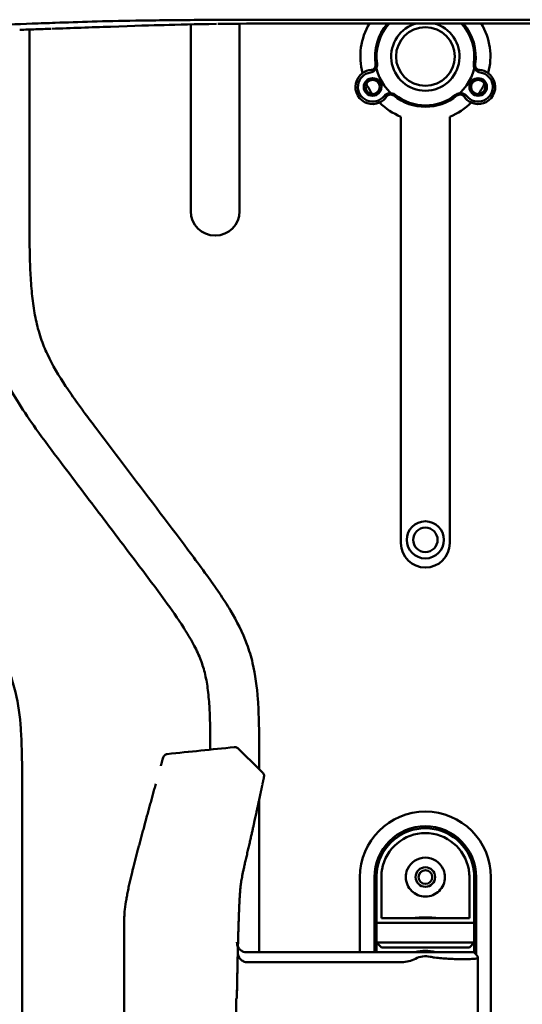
# Model space of a CAD drawing. Header units: millimetres. Extents: x 0 to 2100, y 0 to 1485.
# Tile 50 of 256: x 944 to 996, y 766 to 867. Entities that reach past the tile are written whole.
import ezdxf

# ---------------------------------------------------------------- set-up
doc = ezdxf.new("R2010")
doc.units = ezdxf.units.MM
doc.header["$LTSCALE"] = 5
doc.layers.add('Sichtbar (ISO)', color=7, linetype='Continuous', lineweight=50)

msp = doc.modelspace()

# ---------------------------------------------------------------- linework, layer by layer
at = {"layer": 'Sichtbar (ISO)'}
for p, q in [((945.3657, 847.7039), (945.3657, 866.1213)), ((961.8657, 866.6492), (961.8657, 847.5282)), ((966.8657, 847.5282), (966.8657, 866.7179)), ((983.3657, 857.1975), (983.3657, 813.5417)), ((988.3657, 813.5417), (988.3657, 857.1975)), ((968.8657, 790.4049), (968.8657, 791.4727)), ((944.6157, 720.6347), (944.6157, 788.4846)), ((968.8657, 771.6597), (968.8657, 787.2381)), ((979.1657, 779.3597), (979.1657, 771.6597)), ((980.6657, 771.6597), (980.6657, 779.3597)), ((990.8658, 779.3597), (990.8657, 779.3597)), ((990.8658, 771.6097), (990.8658, 779.3597)), ((991.0657, 779.3597), (991.0657, 771.4097)), ((992.5657, 729.3597), (992.5657, 779.3597)), ((990.3657, 775.1597), (981.3657, 775.1597)), ((980.8657, 774.6597), (980.8657, 772.6597)), ((990.8657, 774.6597), (980.8657, 774.6597)), ((990.8657, 772.6597), (990.8657, 774.6597)), ((966.6724, 771.4801), (966.6872, 772.0901)), ((980.8657, 771.6597), (980.8657, 772.6597)), ((981.3657, 772.1597), (980.8657, 772.6597)), ((980.8657, 772.6597), (990.8657, 772.6597)), ((981.3657, 772.1597), (990.3657, 772.1597)), ((990.3657, 772.1597), (990.8657, 772.6597)), ((990.8657, 772.6597), (990.8657, 771.6097)), ((967.5942, 771.6597), (986.8157, 771.6597)), ((990.8157, 771.6597), (986.8157, 771.6597)), ((990.8157, 771.6597), (991.0863, 771.3891)), ((991.2271, 771.1556), (991.2271, 765.1638)), ((967.5732, 770.6597), (983.4471, 770.6597))]:
    msp.add_line(p, q, dxfattribs=at)
for centre, radius in [((985.8657, 863.3597), 3), ((980.4658, 860.242), 0.9), ((980.4658, 860.242), 0.725), ((991.2658, 860.242), 0.9), ((991.2658, 860.242), 0.725), ((985.8657, 813.8797), 1.9), ((985.8658, 813.8797), 1.25), ((985.8657, 779.3597), 1), ((985.8657, 779.3597), 0.7)]:
    msp.add_circle(centre, radius, dxfattribs=at)
for centre, radius, start, end in [((985.8657, 863.3597), 6.65, 149.337011, 194.827984), ((985.8657, 863.3597), 5.15, 138.814042, 188.909614), ((985.8658, 863.3597), 5, 137.29202, 188.354548), ((985.8658, 863.3597), 3.5, 104.309943, 75.691146), ((985.8658, 863.3597), 5, 351.645452, 42.709486), ((985.8657, 863.3597), 5.15, 351.090386, 41.187498), ((985.8657, 863.3597), 6.65, 345.172016, 30.662798), ((980.4657, 860.242), 1.75, 94.635228, 125.996799), ((980.1273, 862.517), 0.8, 278.461923, 8.354548), ((980.2839, 862.4846), 0.5, 274.635228, 8.909614), ((985.8658, 863.3597), 5.15, 188.909614, 231.090386), ((985.8658, 863.3597), 5.15, 308.909614, 351.090386), ((991.6042, 862.517), 0.8, 171.645452, 261.538077), ((991.4476, 862.4846), 0.5, 171.090386, 265.364772), ((991.2657, 860.242), 1.75, 54.003201, 85.364772), ((980.4658, 860.242), 1.75, 125.996799, 294.003201), ((980.4658, 860.242), 1.5, 98.461923, 321.538077), ((991.2658, 860.242), 1.5, 218.461923, 81.538077), ((991.2658, 860.242), 1.75, 245.996799, 54.003201), ((985.8658, 863.3597), 6.65, 204.706254, 215.293746), ((985.8658, 863.3597), 6.65, 324.706254, 335.293746), ((980.4657, 860.242), 1.75, 294.003201, 325.364772), ((982.2667, 858.8114), 0.8, 51.645452, 141.538077), ((982.317, 858.9632), 0.5, 51.090386, 145.364772), ((985.8657, 863.3597), 5.15, 231.090386, 308.909614), ((985.8658, 863.3597), 5, 231.645452, 308.354548), ((989.4648, 858.8114), 0.8, 38.461923, 128.354548), ((989.4145, 858.9632), 0.5, 34.635228, 128.909614), ((991.2657, 860.242), 1.75, 214.635228, 245.996799), ((985.8657, 863.3597), 6.65, 225.172016, 247.917587), ((985.8657, 863.3597), 6.65, 292.082413, 314.827984), ((964.3657, 847.5282), 2.5, 180, 0), ((985.8657, 813.5417), 2.5, 180, 0), ((985.8657, 779.3597), 6.7, 0, 180), ((985.8657, 779.3597), 5.2, 0, 180), ((985.8657, 779.3597), 5, 10.240348, 169.759652), ((985.8657, 779.3597), 4.5, 10.240346, 169.759655), ((985.8657, 779.3597), 2, 23.578178, 156.421822), ((985.8657, 768.1597), 3.65, 73.51703, 106.48297), ((985.8657, 769.0847), 2.175, 76.961951, 117.864127), ((987.2588, 775.1005), 4, 256.961951, 263.640495), ((983.4471, 773.6597), 3, 269.999944, 297.864127)]:
    msp.add_arc(centre, radius, start, end, dxfattribs=at)
for centre, major_axis, ratio, start_param, end_param in [((969.2696, 789.1896), (0.0856, 0.4127), 0.00001, 0.0001777, 0.18928581), ((980.8657, 780.1597), (0, -5.5), 0.00001, 0.00010211, 1.42482821), ((981.3657, 780.1597), (0, -5), 0.00001, 0.00003747, 1.42482549), ((990.3657, 780.1597), (0, -5), 0.00001, 0, 1.42482392), ((990.8657, 780.1597), (0, -5.5), 0.00001, 0.00017065, 1.42491108), ((1555.69, 966.7989), (540.9358, 369.3511), 0.63175225, 2.71343043, 2.71469753), ((966.8996, 760.7495), (-0.1344, -17.9349), 0.02139905, 4.07115859, 4.36117619), ((986.1134, 769.734), (5.5, 1.1116), 0.10362067, 0.52915243, 0.6438974)]:
    msp.add_ellipse(centre, major_axis=major_axis, ratio=ratio, start_param=start_param, end_param=end_param, dxfattribs=at)
for points, knots in [([(956.2557, 867.0362), (954.6107, 867.0062), (953.1431, 866.9703), (950.4412, 866.8925), (949.2069, 866.8507), (947.2285, 866.7805), (946.4908, 866.7535), (942.4743, 866.6061), (939.2833, 866.4894), (936.0978, 866.3725)], [-3.34481842, -3.34481842, -3.34481842, -3.34481842, -2.69503524, -2.69503524, -2.04726928, -2.04726928, -1.62353802, -1.62353802, -0.00062176, -0.00062176, -0.00062176, -0.00062176]), ([(956.473, 867.0324), (956.4372, 867.0318), (956.4015, 867.0312), (956.3303, 867.03), (956.2948, 867.0293), (956.2594, 867.0287)], [0.0000021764, 0.0000021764, 0.0000021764, 0.0000021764, 0.012842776, 0.012842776, 0.0256800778, 0.0256800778, 0.0256800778, 0.0256800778]), ([(973.6926, 867.1258), (970.49, 867.1246), (967.5024, 867.1215), (964.0561, 867.1071), (963.3275, 867.1034), (960.4438, 867.0854), (958.3324, 867.0644), (956.473, 867.0324)], [0.00000509, 0.00000509, 0.00000509, 0.00000509, 0.9608658, 0.9608658, 1.22050969, 1.22050969, 1.99896163, 1.99896163, 1.99896163, 1.99896163]), ([(1017.5467, 867.1255), (1011.5486, 867.1265), (1005.5205, 867.1267), (990.4952, 867.1265), (987.4671, 867.1264), (982.8442, 867.1266), (981.0221, 867.1266), (978.2227, 867.1265), (977.2919, 867.1265), (975.5304, 867.1263), (974.604, 867.1261), (973.6926, 867.1258)], [0.00004884, 0.00004884, 0.00004884, 0.00004884, 1.79948898, 1.79948898, 2.73319248, 2.73319248, 3.34586424, 3.34586424, 3.67065837, 3.67065837, 4.01618696, 4.01618696, 4.01618696, 4.01618696]), ([(947.5533, 866.1992), (947.0377, 866.1808), (946.5261, 866.1627), (945.461, 866.1248), (944.9149, 866.1052), (944.3719, 866.0856)], [0.020245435, 0.020245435, 0.020245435, 0.020245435, 0.282485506, 0.282485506, 0.563017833, 0.563017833, 0.563017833, 0.563017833]), ([(953.6433, 866.4119), (952.6432, 866.3771), (951.6507, 866.3419), (949.6687, 866.2706), (948.6586, 866.2339), (947.6709, 866.1978)], [0.000009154, 0.000009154, 0.000009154, 0.000009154, 0.492196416, 0.492196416, 0.997602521, 0.997602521, 0.997602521, 0.997602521]), ([(964.5152, 866.6969), (962.3488, 866.6654), (960.5178, 866.6199), (958.0056, 866.5513), (956.0535, 866.4959), (953.6432, 866.4119)], [0.01210027, 0.01210027, 0.01210027, 0.01210027, 0.75039533, 0.75039533, 1.35122627, 1.35122627, 1.35122627, 1.35122627]), ([(965.6571, 866.7056), (965.4819, 866.7036), (965.3083, 866.7016), (964.9627, 866.6973), (964.7908, 866.695), (964.6206, 866.6927)], [-0.115168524, -0.115168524, -0.115168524, -0.115168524, -0.058026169, -0.058026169, -0.000359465, -0.000359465, -0.000359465, -0.000359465]), ([(977.1436, 866.7513), (975.1043, 866.7513), (972.9416, 866.7491), (969.134, 866.7354), (967.3005, 866.7246), (965.656, 866.7056)], [-1.15833039, -1.15833039, -1.15833039, -1.15833039, -0.53908758, -0.53908758, -0.00009733, -0.00009733, -0.00009733, -0.00009733]), ([(981.7978, 866.751), (981.0167, 866.7509), (980.2266, 866.7511), (978.7185, 866.7513), (977.9086, 866.7514), (977.1438, 866.7513)], [-0.471736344, -0.471736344, -0.471736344, -0.471736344, -0.229493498, -0.229493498, -0.000046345, -0.000046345, -0.000046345, -0.000046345]), ([(1017.349, 866.7467), (1013.6649, 866.7492), (1010.0704, 866.7503), (1003.9349, 866.7511), (1001.2515, 866.7512), (997.1777, 866.7511), (995.8387, 866.7511), (991.0141, 866.7511), (986.1717, 866.7512), (981.7978, 866.751)], [-4.14973972, -4.14973972, -4.14973972, -4.14973972, -2.8457314, -2.8457314, -1.81623443, -1.81623443, -1.31216072, -1.31216072, -0.000003, -0.000003, -0.000003, -0.000003]), ([(940.3657, 847.7039), (940.3657, 846.1285), (940.3659, 843.7577), (940.4781, 840.4646), (940.6858, 837.8462), (941.1289, 835.1454), (941.8781, 832.5511), (942.9483, 830.1173), (944.3368, 827.6836), (946.2211, 824.9465), (949.0022, 821.2439), (952.4797, 816.6473), (956.0531, 811.9299), (958.9844, 808.0365), (960.9134, 805.3144), (962.1038, 803.3193), (962.8393, 801.7885), (963.3326, 800.2727), (963.6312, 798.6313), (963.7718, 797), (963.8316, 795.486), (963.8571, 794.0045), (963.8624, 792.9984), (963.8641, 792.408)], [0, 0, 0, 0, 0.075045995, 0.11292292, 0.156945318, 0.200099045, 0.243130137, 0.285244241, 0.32644481, 0.376326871, 0.443262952, 0.546709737, 0.650508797, 0.724752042, 0.778556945, 0.809146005, 0.835231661, 0.859273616, 0.884853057, 0.914568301, 0.937219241, 0.957024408, 0.985148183, 0.985148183, 0.985148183, 0.985148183]), ([(968.8657, 791.4727), (968.8657, 792.8078), (968.8657, 794.8324), (968.7301, 798.1096), (968.4043, 800.718), (967.4719, 803.8001), (966.2577, 806.1726), (964.784, 808.4677), (963.4569, 810.3555), (960.3607, 814.5171), (956.5486, 819.5255), (952.9095, 824.3443), (951.1673, 826.6717), (950.1266, 828.0912), (948.7428, 830.0607), (947.4294, 832.2506), (946.6047, 834.2782), (946.1496, 835.7694), (945.8127, 837.3792), (945.5702, 839.3852), (945.4363, 841.5679), (945.3692, 844.3586), (945.3674, 846.4271), (945.3657, 847.7039)], [0, 0, 0, 0, 0.06359954, 0.09640429, 0.15628374, 0.18839964, 0.24926502, 0.28262286, 0.31819671, 0.35901071, 0.52935644, 0.61760272, 0.64621942, 0.66768788, 0.70128061, 0.7608135, 0.78881425, 0.80527165, 0.83503816, 0.86703293, 0.90147254, 0.93917426, 1, 1, 1, 1]), ([(944.6157, 788.4846), (944.6157, 789.8197), (944.6157, 791.8443), (944.4801, 795.1215), (944.1543, 797.73), (943.2219, 800.8121), (942.0077, 803.1846), (940.534, 805.4797), (939.2069, 807.3675), (936.1107, 811.5291), (932.2986, 816.5374), (928.6717, 821.3402), (927.2118, 823.2903), (926.8657, 823.7577)], [0, 0, 0, 0, 0.063599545, 0.096404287, 0.156283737, 0.188399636, 0.249265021, 0.282622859, 0.31819671, 0.359010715, 0.529356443, 0.617602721, 0.645262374, 0.645262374, 0.645262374, 0.645262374]), ([(966.3104, 792.6614), (966.364, 792.667), (966.4193, 792.6637), (966.5237, 792.6402), (966.5742, 792.6199), (966.6532, 792.5724), (966.6845, 792.5481), (966.7123, 792.5208)], [0, 0, 0, 0, 0.0161797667, 0.0161797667, 0.0321035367, 0.0321035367, 0.0438191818, 0.0438191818, 0.0438191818, 0.0438191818]), ([(958.8033, 790.7375), (958.8122, 790.7696), (958.8211, 790.8018), (958.8301, 790.834), (958.8806, 791.0157), (958.9314, 791.1984), (958.9826, 791.3823), (959.0018, 791.4513), (959.0211, 791.5205), (959.0404, 791.5898)], [0.9803393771, 0.9803393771, 0.9803393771, 0.9803393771, 0.982582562, 0.982582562, 0.982582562, 0.9952446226, 0.9952446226, 0.9952446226, 1, 1, 1, 1]), ([(959.4706, 791.953), (959.421, 791.9479), (959.3722, 791.9353), (959.3264, 791.9158), (959.2805, 791.8963), (959.2376, 791.8698), (959.1995, 791.8377), (959.1614, 791.8055), (959.1282, 791.7677), (959.1013, 791.7257), (959.0744, 791.6838), (959.0538, 791.6378), (959.0404, 791.5898)], [0, 0, 0, 0, 0.25, 0.25, 0.25, 0.5, 0.5, 0.5, 0.75, 0.75, 0.75, 1, 1, 1, 1]), ([(969.3536, 789.595), (969.3471, 789.5639), (969.3409, 789.5339), (969.3348, 789.5049), (969.3288, 789.4759), (969.323, 789.448), (969.3173, 789.4209), (969.3116, 789.3938), (969.3062, 789.3676), (969.3008, 789.3421), (969.2955, 789.3165), (969.2903, 789.2918), (969.2853, 789.2679), (969.2803, 789.2439), (969.2755, 789.2208), (969.2709, 789.1987), (969.2662, 789.1766), (969.2618, 789.1554), (969.2572, 789.1334), (969.2526, 789.1114), (969.2478, 789.0887), (969.243, 789.0654), (969.2381, 789.0421), (969.2331, 789.0182), (969.228, 788.994), (969.2229, 788.9698), (969.2178, 788.9453), (969.2125, 788.9202), (969.2073, 788.8952), (969.2019, 788.8697), (969.1963, 788.843), (969.1931, 788.8279), (969.1899, 788.8125), (969.1865, 788.7965)], [0, 0, 0, 0, 0.090909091, 0.090909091, 0.090909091, 0.181818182, 0.181818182, 0.181818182, 0.272727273, 0.272727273, 0.272727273, 0.363636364, 0.363636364, 0.363636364, 0.454545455, 0.454545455, 0.454545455, 0.545454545, 0.545454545, 0.545454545, 0.636363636, 0.636363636, 0.636363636, 0.727272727, 0.727272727, 0.727272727, 0.818181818, 0.818181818, 0.818181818, 0.909090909, 0.909090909, 0.909090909, 0.960411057, 0.960411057, 0.960411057, 0.960411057]), ([(969.2162, 790.0605), (969.2546, 790.0227), (969.2873, 789.978), (969.3357, 789.8826), (969.3523, 789.8308), (969.368, 789.7258), (969.3675, 789.6713), (969.3578, 789.6149), (969.357, 789.6109), (969.3561, 789.6062), (969.3559, 789.6054), (969.3557, 789.6043), (969.3556, 789.604), (969.3555, 789.6035), (969.3555, 789.6034), (969.3555, 789.6031), (969.3554, 789.603), (969.3554, 789.6029), (969.3554, 789.6028), (969.3554, 789.6027), (969.3554, 789.6026), (969.3553, 789.6025), (969.3553, 789.6025), (969.3553, 789.6023), (969.3553, 789.6023), (969.3553, 789.6023), (969.3553, 789.6022), (969.3552, 789.6019), (969.3551, 789.6014), (969.3547, 789.5995), (969.3543, 789.5976), (969.3538, 789.5949)], [0, 0, 0, 0, 0.0161741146, 0.0161741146, 0.032097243, 0.032097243, 0.0480293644, 0.0480293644, 0.049254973, 0.049254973, 0.0494847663, 0.0494847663, 0.0495845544, 0.0495845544, 0.0496345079, 0.0496345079, 0.0496595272, 0.0496595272, 0.0496847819, 0.0496847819, 0.0497101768, 0.0497101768, 0.0497608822, 0.0497608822, 0.050162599, 0.050162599, 0.0509606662, 0.0509606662, 0.0533557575, 0.0533557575, 0.0576169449, 0.0576169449, 0.0576169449, 0.0576169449]), ([(955.0433, 754.3597), (955.0435, 754.7247), (955.0438, 755.0862), (955.044, 755.444), (955.0442, 755.8091), (955.0444, 756.1704), (955.0445, 756.5279), (955.0447, 756.8931), (955.0449, 757.2544), (955.045, 757.6118), (955.0451, 757.7527), (955.0451, 757.8929), (955.0451, 758.0326), (955.0452, 758.2552), (955.0453, 758.4762), (955.0453, 758.6958), (955.0454, 759.0613), (955.0455, 759.4226), (955.0456, 759.7798), (955.0456, 760.1454), (955.0457, 760.5067), (955.0457, 760.8638), (955.0457, 761.0595), (955.0457, 761.2541), (955.0458, 761.4474), (955.0458, 761.6151), (955.0458, 761.7818), (955.0458, 761.9477), (955.0458, 762.3134), (955.0457, 762.6747), (955.0457, 763.0317), (955.0457, 763.3975), (955.0456, 763.7588), (955.0456, 764.1156), (955.0456, 764.2858), (955.0455, 764.4549), (955.0455, 764.6231), (955.0455, 764.8166), (955.0455, 765.0087), (955.0454, 765.1996), (955.0454, 765.5657), (955.0453, 765.9271), (955.0452, 766.2836), (955.0452, 766.6499), (955.0451, 767.0112), (955.045, 767.3675), (955.045, 767.4377), (955.045, 767.5076), (955.045, 767.5774), (955.0449, 767.8721), (955.0449, 768.1634), (955.0448, 768.4515), (955.0448, 768.8178), (955.0447, 769.179), (955.0447, 769.5355), (955.0447, 769.8016), (955.0447, 770.0651), (955.0448, 770.3263), (955.0448, 770.4243), (955.0449, 770.522), (955.0449, 770.6194), (955.045, 770.9863), (955.0453, 771.3481), (955.0455, 771.7033), (955.0458, 772.0721), (955.046, 772.4338), (955.0467, 772.7871), (955.0468, 772.8195), (955.0469, 772.8518), (955.0469, 772.884), (955.0477, 773.2196), (955.0488, 773.5477), (955.05, 773.8717), (955.0514, 774.2357), (955.0528, 774.5944), (955.062, 774.9552), (955.0644, 775.0509), (955.0674, 775.1468), (955.0712, 775.2428), (955.0815, 775.5065), (955.0976, 775.7726), (955.1243, 776.037), (955.1604, 776.3941), (955.2161, 776.7481), (955.2798, 777.1102), (955.3084, 777.2728), (955.3386, 777.437), (955.3692, 777.5976), (955.4056, 777.7887), (955.4447, 777.9861), (955.4839, 778.1759), (955.5229, 778.3644), (955.5617, 778.5445), (955.6039, 778.7322), (955.6442, 778.9117), (955.6877, 779.0988), (955.7324, 779.2868), (955.7761, 779.4705), (955.8209, 779.655), (955.8665, 779.84), (955.8777, 779.8854), (955.8889, 779.9309), (955.9002, 779.9764), (955.9343, 780.1138), (955.9691, 780.2526), (956.0044, 780.3924), (956.0504, 780.5745), (956.0973, 780.7584), (956.1451, 780.9441), (956.1918, 781.1261), (956.2394, 781.3099), (956.2877, 781.4953), (956.3351, 781.6773), (956.3832, 781.8609), (956.432, 782.0461), (956.4757, 782.2122), (956.5199, 782.3795), (956.5646, 782.5481), (956.5689, 782.5642), (956.5732, 782.5804), (956.5775, 782.5966), (956.6258, 782.7786), (956.6746, 782.9619), (956.724, 783.1468), (956.7726, 783.3288), (956.8218, 783.5124), (956.8715, 783.6971), (956.9203, 783.8789), (956.9696, 784.0619), (957.0195, 784.2465), (957.0686, 784.4283), (957.1182, 784.6116), (957.1683, 784.7962), (957.2167, 784.9749), (957.2656, 785.1548), (957.315, 785.3361), (957.3653, 785.521), (957.4161, 785.7073), (957.4674, 785.895), (957.517, 786.0768), (957.5671, 786.2598), (957.6176, 786.4442), (957.6674, 786.6259), (957.7176, 786.809), (957.7682, 786.9933), (957.8181, 787.175), (957.8684, 787.358), (957.9191, 787.5423), (957.9691, 787.724), (958.0195, 787.907), (958.0704, 788.0912), (958.0935, 788.1752), (958.1168, 788.2595), (958.1401, 788.3441), (958.1673, 788.4424), (958.1945, 788.541), (958.2219, 788.64), (958.2463, 788.7284), (958.2708, 788.817), (958.2954, 788.9059)], [0, 0, 0, 0, 0.022148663, 0.022148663, 0.022148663, 0.044745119, 0.044745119, 0.044745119, 0.067825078, 0.067825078, 0.067825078, 0.076923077, 0.076923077, 0.076923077, 0.091425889, 0.091425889, 0.091425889, 0.115575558, 0.115575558, 0.115575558, 0.140294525, 0.140294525, 0.140294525, 0.153846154, 0.153846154, 0.153846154, 0.165603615, 0.165603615, 0.165603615, 0.191528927, 0.191528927, 0.191528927, 0.218099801, 0.218099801, 0.218099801, 0.230769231, 0.230769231, 0.230769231, 0.245347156, 0.245347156, 0.245347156, 0.273310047, 0.273310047, 0.273310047, 0.30203764, 0.30203764, 0.30203764, 0.307692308, 0.307692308, 0.307692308, 0.331579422, 0.331579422, 0.331579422, 0.361947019, 0.361947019, 0.361947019, 0.384615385, 0.384615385, 0.384615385, 0.393125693, 0.393125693, 0.393125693, 0.425192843, 0.425192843, 0.425192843, 0.458488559, 0.458488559, 0.458488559, 0.461538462, 0.461538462, 0.461538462, 0.493300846, 0.493300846, 0.493300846, 0.528989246, 0.528989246, 0.528989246, 0.538461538, 0.538461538, 0.538461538, 0.56447325, 0.56447325, 0.56447325, 0.599610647, 0.599610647, 0.599610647, 0.615384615, 0.615384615, 0.615384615, 0.634151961, 0.634151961, 0.634151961, 0.652794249, 0.652794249, 0.652794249, 0.670617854, 0.670617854, 0.670617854, 0.688033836, 0.688033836, 0.688033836, 0.692307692, 0.692307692, 0.692307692, 0.705234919, 0.705234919, 0.705234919, 0.722066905, 0.722066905, 0.722066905, 0.738554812, 0.738554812, 0.738554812, 0.754730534, 0.754730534, 0.754730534, 0.769230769, 0.769230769, 0.769230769, 0.770621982, 0.770621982, 0.770621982, 0.786253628, 0.786253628, 0.786253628, 0.801638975, 0.801638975, 0.801638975, 0.816787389, 0.816787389, 0.816787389, 0.831707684, 0.831707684, 0.831707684, 0.846153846, 0.846153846, 0.846153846, 0.860896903, 0.860896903, 0.860896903, 0.875179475, 0.875179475, 0.875179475, 0.889260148, 0.889260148, 0.889260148, 0.903143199, 0.903143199, 0.903143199, 0.916832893, 0.916832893, 0.916832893, 0.923076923, 0.923076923, 0.923076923, 0.930333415, 0.930333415, 0.930333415, 0.936810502, 0.936810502, 0.936810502, 0.936810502]), ([(969.1786, 788.7585), (969.1747, 788.7404), (969.1706, 788.7205), (969.166, 788.6989), (969.1615, 788.6772), (969.1565, 788.6537), (969.1512, 788.6286), (969.1459, 788.6035), (969.1403, 788.5767), (969.1344, 788.5486), (969.1285, 788.5206), (969.1223, 788.4912), (969.116, 788.4613), (969.1097, 788.4314), (969.1032, 788.4008), (969.0967, 788.37), (969.0902, 788.3392), (969.0837, 788.3081), (969.0773, 788.2778), (969.0708, 788.2474), (969.0646, 788.2177), (969.0585, 788.1889), (969.0524, 788.1601), (969.0465, 788.1322), (969.0405, 788.1038), (969.0345, 788.0755), (969.0284, 788.0466), (969.0221, 788.017), (969.0158, 787.9873), (969.0093, 787.9567), (969.0024, 787.924), (968.9955, 787.8914), (968.9881, 787.8567), (968.9801, 787.819), (968.9721, 787.7813), (968.9634, 787.7406), (968.954, 787.6964), (968.9447, 787.6523), (968.9345, 787.6048), (968.9236, 787.5532), (968.9126, 787.5016), (968.9007, 787.4459), (968.8882, 787.3876), (968.8758, 787.3293), (968.8628, 787.2684), (968.8499, 787.2079), (968.8369, 787.1474), (968.8241, 787.0874), (968.8113, 787.0281), (968.7986, 786.9687), (968.786, 786.91), (968.7734, 786.8512), (968.7608, 786.7925), (968.7481, 786.7336), (968.7352, 786.6736), (968.7223, 786.6137), (968.7091, 786.5527), (968.6955, 786.4894), (968.6818, 786.4261), (968.6676, 786.3606), (968.6527, 786.2915), (968.6378, 786.2225), (968.622, 786.15), (968.6054, 786.0732), (968.5887, 785.9965), (968.5711, 785.9155), (968.5527, 785.8307), (968.5342, 785.7459), (968.5149, 785.6573), (968.4947, 785.5651), (968.4746, 785.4729), (968.4536, 785.3772), (968.4318, 785.2778), (968.41, 785.1784), (968.3873, 785.0754), (968.3636, 784.9682), (968.34, 784.861), (968.3154, 784.7496), (968.2897, 784.6337), (968.264, 784.5178), (968.2372, 784.3973), (968.2092, 784.2718), (968.1813, 784.1463), (968.1521, 784.0158), (968.1216, 783.8799), (968.0912, 783.7441), (968.0594, 783.6029), (968.0263, 783.4564), (967.9933, 783.31), (967.9589, 783.1583), (967.9228, 782.9996), (967.8867, 782.8409), (967.8489, 782.6753), (967.8092, 782.5019), (967.7695, 782.3284), (967.7279, 782.1471), (967.6856, 781.9638), (967.6434, 781.7804), (967.6005, 781.5948), (967.5595, 781.4169), (967.5184, 781.2389), (967.4791, 781.0685), (967.4425, 780.9086), (967.4058, 780.7488), (967.3718, 780.5996), (967.34, 780.4582), (967.3081, 780.3167), (967.2785, 780.183), (967.2509, 780.0561), (967.2234, 779.9291), (967.198, 779.8089), (967.1745, 779.6942), (967.1511, 779.5795), (967.1297, 779.4704), (967.1103, 779.3663), (967.0908, 779.2621), (967.0733, 779.163), (967.0576, 779.0683), (967.0419, 778.9737), (967.028, 778.8835), (967.0156, 778.7974), (967.0032, 778.7113), (966.9923, 778.6292), (966.9827, 778.5509), (966.973, 778.4725), (966.9645, 778.3979), (966.9569, 778.3266), (966.9493, 778.2553), (966.9426, 778.1874), (966.9366, 778.1225), (966.9306, 778.0576), (966.9252, 777.9958), (966.9204, 777.9369), (966.9155, 777.8779), (966.9111, 777.8218), (966.9072, 777.7683), (966.9032, 777.7147), (966.8995, 777.6637), (966.8962, 777.6154), (966.8929, 777.567), (966.8899, 777.5212), (966.8869, 777.4748), (966.884, 777.4284), (966.881, 777.3814), (966.8781, 777.3329), (966.8752, 777.2844), (966.8723, 777.2346), (966.8694, 777.1844), (966.868, 777.159), (966.8666, 777.1334), (966.8651, 777.1079), (966.8638, 777.0833), (966.8624, 777.0588), (966.8611, 777.0345), (966.8584, 776.9851), (966.8559, 776.9366), (966.8534, 776.8894), (966.851, 776.8423), (966.8486, 776.7965), (966.8464, 776.7506), (966.8441, 776.7048), (966.8418, 776.6588), (966.8395, 776.6106), (966.8371, 776.5624), (966.8348, 776.512), (966.8323, 776.4591), (966.8298, 776.4063), (966.8273, 776.351), (966.8248, 776.295), (966.8223, 776.239), (966.8198, 776.1824), (966.8174, 776.1266), (966.815, 776.0708), (966.8126, 776.0158), (966.8104, 775.9629), (966.8082, 775.91), (966.8061, 775.8592), (966.8042, 775.8116), (966.8022, 775.764), (966.8004, 775.7195), (966.7988, 775.6772), (966.7971, 775.635), (966.7955, 775.595), (966.794, 775.5563), (966.7925, 775.5176), (966.7911, 775.4802), (966.7896, 775.4429), (966.7882, 775.4056), (966.7868, 775.3684), (966.7854, 775.3304), (966.784, 775.2924), (966.7825, 775.2535), (966.781, 775.2131), (966.7795, 775.1726), (966.778, 775.1305), (966.7764, 775.086), (966.7748, 775.0414), (966.7731, 774.9945), (966.7714, 774.9443), (966.7696, 774.8941), (966.7677, 774.8408), (966.7657, 774.7831), (966.7638, 774.7255), (966.7617, 774.6636), (966.7595, 774.5988), (966.7573, 774.5341), (966.7551, 774.4665), (966.7529, 774.3988), (966.7507, 774.3311), (966.7485, 774.2634), (966.7464, 774.1967), (966.7442, 774.1301), (966.7422, 774.0645), (966.7402, 774.0004), (966.7382, 773.9363), (966.7363, 773.8736), (966.7345, 773.8125), (966.7326, 773.7515), (966.7308, 773.692), (966.7291, 773.6343), (966.7274, 773.5767), (966.7258, 773.5207), (966.7242, 773.4666), (966.7226, 773.4126), (966.7211, 773.3604), (966.7197, 773.3103)], [0.000000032, 0.000000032, 0.000000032, 0.000000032, 0.013513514, 0.013513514, 0.013513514, 0.027027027, 0.027027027, 0.027027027, 0.040540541, 0.040540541, 0.040540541, 0.054054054, 0.054054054, 0.054054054, 0.067567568, 0.067567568, 0.067567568, 0.081081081, 0.081081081, 0.081081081, 0.094594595, 0.094594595, 0.094594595, 0.108108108, 0.108108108, 0.108108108, 0.121621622, 0.121621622, 0.121621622, 0.135135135, 0.135135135, 0.135135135, 0.148648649, 0.148648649, 0.148648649, 0.162162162, 0.162162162, 0.162162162, 0.175675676, 0.175675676, 0.175675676, 0.189189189, 0.189189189, 0.189189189, 0.202702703, 0.202702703, 0.202702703, 0.216216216, 0.216216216, 0.216216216, 0.22972973, 0.22972973, 0.22972973, 0.243243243, 0.243243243, 0.243243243, 0.256756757, 0.256756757, 0.256756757, 0.27027027, 0.27027027, 0.27027027, 0.283783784, 0.283783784, 0.283783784, 0.297297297, 0.297297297, 0.297297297, 0.310810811, 0.310810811, 0.310810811, 0.324324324, 0.324324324, 0.324324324, 0.337837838, 0.337837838, 0.337837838, 0.351351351, 0.351351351, 0.351351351, 0.364864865, 0.364864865, 0.364864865, 0.378378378, 0.378378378, 0.378378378, 0.391891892, 0.391891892, 0.391891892, 0.405405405, 0.405405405, 0.405405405, 0.418918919, 0.418918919, 0.418918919, 0.432432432, 0.432432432, 0.432432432, 0.445945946, 0.445945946, 0.445945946, 0.459459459, 0.459459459, 0.459459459, 0.472972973, 0.472972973, 0.472972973, 0.486486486, 0.486486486, 0.486486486, 0.5, 0.5, 0.5, 0.513513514, 0.513513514, 0.513513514, 0.527027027, 0.527027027, 0.527027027, 0.540540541, 0.540540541, 0.540540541, 0.554054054, 0.554054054, 0.554054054, 0.567567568, 0.567567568, 0.567567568, 0.581081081, 0.581081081, 0.581081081, 0.594594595, 0.594594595, 0.594594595, 0.608108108, 0.608108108, 0.608108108, 0.621621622, 0.621621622, 0.621621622, 0.635135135, 0.635135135, 0.635135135, 0.648648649, 0.648648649, 0.648648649, 0.662162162, 0.662162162, 0.662162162, 0.669037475, 0.669037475, 0.669037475, 0.675675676, 0.675675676, 0.675675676, 0.689189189, 0.689189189, 0.689189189, 0.702702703, 0.702702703, 0.702702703, 0.716216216, 0.716216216, 0.716216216, 0.72972973, 0.72972973, 0.72972973, 0.743243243, 0.743243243, 0.743243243, 0.756756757, 0.756756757, 0.756756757, 0.77027027, 0.77027027, 0.77027027, 0.783783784, 0.783783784, 0.783783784, 0.797297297, 0.797297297, 0.797297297, 0.810810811, 0.810810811, 0.810810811, 0.824324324, 0.824324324, 0.824324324, 0.837837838, 0.837837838, 0.837837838, 0.851351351, 0.851351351, 0.851351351, 0.864864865, 0.864864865, 0.864864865, 0.878378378, 0.878378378, 0.878378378, 0.891891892, 0.891891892, 0.891891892, 0.905405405, 0.905405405, 0.905405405, 0.918918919, 0.918918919, 0.918918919, 0.932432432, 0.932432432, 0.932432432, 0.945945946, 0.945945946, 0.945945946, 0.959459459, 0.959459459, 0.959459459, 0.972972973, 0.972972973, 0.972972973, 0.986486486, 0.986486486, 0.986486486, 1, 1, 1, 1]), ([(980.9454, 780.2486), (980.9188, 780.1012), (980.8988, 779.9528), (980.8723, 779.6557), (980.8657, 779.5075), (980.8657, 779.3597)], [-0.0896690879, -0.0896690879, -0.0896690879, -0.0896690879, -0.0447276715, -0.0447276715, -0.0000014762, -0.0000014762, -0.0000014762, -0.0000014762]), ([(981.4374, 780.1597), (981.4135, 780.0392), (981.3955, 779.9178), (981.3716, 779.6745), (981.3657, 779.5533), (981.3657, 779.4324)], [-0.0735224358, -0.0735224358, -0.0735224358, -0.0735224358, -0.0366614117, -0.0366614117, -0.0000014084, -0.0000014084, -0.0000014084, -0.0000014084]), ([(987.6988, 780.1597), (987.7045, 780.1465), (987.7101, 780.1333), (987.8166, 779.8742), (987.8657, 779.6076), (987.8657, 779.098), (987.8116, 778.8248), (987.6011, 778.3297), (987.4451, 778.1073), (987.0938, 777.7627), (986.8753, 777.6133), (986.3896, 777.4117), (986.1217, 777.3597), (985.6098, 777.3597), (985.3419, 777.4117), (984.8562, 777.6133), (984.6377, 777.7627), (984.2864, 778.1073), (984.1304, 778.3297), (983.9199, 778.8248), (983.8657, 779.098), (983.8657, 779.6076), (983.9149, 779.8742), (984.0214, 780.1333), (984.027, 780.1465), (984.0327, 780.1597)], [0.223226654, 0.223226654, 0.223226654, 0.223226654, 0.227296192, 0.227296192, 0.302635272, 0.302635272, 0.382176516, 0.382176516, 0.461717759, 0.461717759, 0.53851318, 0.53851318, 0.6153086, 0.6153086, 0.69210402, 0.69210402, 0.768899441, 0.768899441, 0.848440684, 0.848440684, 0.927981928, 0.927981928, 1.003321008, 1.003321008, 1.007390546, 1.007390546, 1.007390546, 1.007390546]), ([(990.3657, 779.4324), (990.3657, 779.5533), (990.3599, 779.6745), (990.336, 779.9178), (990.318, 780.0392), (990.2941, 780.1597)], [-0.0735227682, -0.0735227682, -0.0735227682, -0.0735227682, -0.0368650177, -0.0368650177, -0.0000013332, -0.0000013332, -0.0000013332, -0.0000013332]), ([(990.8657, 779.3597), (990.8657, 779.5075), (990.8592, 779.6557), (990.8327, 779.9527), (990.8127, 780.1011), (990.7861, 780.2486)], [-0.0896681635, -0.0896681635, -0.0896681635, -0.0896681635, -0.0449453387, -0.0449453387, -0.0000013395, -0.0000013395, -0.0000013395, -0.0000013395]), ([(984.4801, 775.1597), (984.5507, 775.1597), (984.6372, 775.1642), (984.8737, 775.1799), (985.0538, 775.1945), (985.4489, 775.217), (985.6639, 775.2241), (985.8657, 775.2241), (986.0676, 775.2241), (986.2826, 775.217), (986.6776, 775.1945), (986.8578, 775.1799), (987.0943, 775.1642), (987.1808, 775.1597), (987.2514, 775.1597)], [-0.161281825, -0.161281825, -0.161281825, -0.161281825, -0.121109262, -0.121109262, -0.060554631, -0.060554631, 0, 0, 0, 0.060554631, 0.060554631, 0.121109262, 0.121109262, 0.161281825, 0.161281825, 0.161281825, 0.161281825]), ([(966.7197, 773.3103), (966.7174, 773.2293), (966.715, 773.1443), (966.7125, 773.0548), (966.7101, 772.9653), (966.7075, 772.8713), (966.7048, 772.7725), (966.7022, 772.6738), (966.6995, 772.5702), (966.6966, 772.4616), (966.6938, 772.353), (966.6909, 772.2393), (966.6879, 772.1202), (966.685, 772.0012), (966.6819, 771.8766), (966.6788, 771.7466), (966.6756, 771.6167), (966.6724, 771.4812), (966.6692, 771.3428), (966.666, 771.2044), (966.6628, 771.063), (966.6597, 770.9216), (966.6565, 770.7802), (966.6534, 770.6388), (966.6505, 770.501), (966.6476, 770.3632), (966.6448, 770.2291), (966.6422, 770.103), (966.6396, 769.9769), (966.6372, 769.8588), (966.635, 769.7486), (966.6328, 769.6383), (966.6308, 769.5359), (966.6289, 769.4384), (966.627, 769.3409), (966.6253, 769.2484), (966.6235, 769.1569), (966.6218, 769.0653), (966.6201, 768.9747), (966.6184, 768.8827), (966.6167, 768.7907), (966.615, 768.6973), (966.6133, 768.6017), (966.6116, 768.5061), (966.6099, 768.4083), (966.6081, 768.3071), (966.6064, 768.2059), (966.6046, 768.1012), (966.6027, 767.993), (966.6009, 767.8849), (966.599, 767.7732), (966.5971, 767.658), (966.5952, 767.5427), (966.5933, 767.4238), (966.5914, 767.3013), (966.5894, 767.1787), (966.5875, 767.0525), (966.5855, 766.9224)], [0.000000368, 0.000000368, 0.000000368, 0.000000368, 0.052631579, 0.052631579, 0.052631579, 0.105263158, 0.105263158, 0.105263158, 0.157894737, 0.157894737, 0.157894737, 0.210526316, 0.210526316, 0.210526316, 0.263157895, 0.263157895, 0.263157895, 0.315789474, 0.315789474, 0.315789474, 0.368421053, 0.368421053, 0.368421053, 0.421052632, 0.421052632, 0.421052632, 0.473684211, 0.473684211, 0.473684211, 0.526315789, 0.526315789, 0.526315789, 0.578947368, 0.578947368, 0.578947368, 0.631578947, 0.631578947, 0.631578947, 0.684210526, 0.684210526, 0.684210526, 0.736842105, 0.736842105, 0.736842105, 0.789473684, 0.789473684, 0.789473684, 0.842105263, 0.842105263, 0.842105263, 0.894736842, 0.894736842, 0.894736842, 0.947368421, 0.947368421, 0.947368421, 1, 1, 1, 1]), ([(967.5942, 771.6597), (967.5243, 771.6599), (967.4547, 771.6674), (967.314, 771.6978), (967.2437, 771.7214), (967.0582, 771.8073), (966.953, 771.8843), (966.778, 772.072), (966.7101, 772.1813), (966.6065, 772.4492), (966.5959, 772.5837), (966.5974, 772.6777), (966.5975, 772.6793), (966.5975, 772.6807)], [0.000001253, 0.000001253, 0.000001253, 0.000001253, 0.020974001, 0.020974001, 0.043329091, 0.043329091, 0.083147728, 0.083147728, 0.123513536, 0.123513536, 0.175207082, 0.175207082, 0.175919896, 0.175919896, 0.175919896, 0.175919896]), ([(967.5732, 770.6597), (967.5068, 770.6597), (967.4412, 770.669), (967.3098, 770.7063), (967.2456, 770.7348), (967.0721, 770.8388), (966.9752, 770.9321), (966.7996, 771.1654), (966.7277, 771.3119), (966.6759, 771.4692), (966.6742, 771.4746), (966.6724, 771.4801)], [0.000001, 0.000001, 0.000001, 0.000001, 0.019924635, 0.019924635, 0.040958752, 0.040958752, 0.080581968, 0.080581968, 0.128164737, 0.128164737, 0.129861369, 0.129861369, 0.129861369, 0.129861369]), ([(986.8157, 771.1251), (987.0445, 771.0996), (987.2754, 771.0766), (987.5048, 771.0562), (987.7343, 771.0358), (987.9624, 771.0181), (988.1857, 771.0033), (988.4089, 770.9884), (988.6274, 770.9764), (988.8379, 770.9673), (989.0483, 770.9582), (989.2509, 770.952), (989.4426, 770.9488), (989.6343, 770.9456), (989.8152, 770.9454), (989.9828, 770.9481), (990.1503, 770.9509), (990.3045, 770.9566), (990.4429, 770.9652)], [0, 0, 0, 0, 0.16666667, 0.16666667, 0.16666667, 0.33333333, 0.33333333, 0.33333333, 0.5, 0.5, 0.5, 0.66666667, 0.66666667, 0.66666667, 0.83333333, 0.83333333, 0.83333333, 1, 1, 1, 1]), ([(990.803, 770.9813), (990.9084, 770.9839), (990.9959, 770.994), (991.0634, 771.0118), (991.1308, 771.0296), (991.1782, 771.0551), (991.204, 771.0884), (991.2298, 771.1216), (991.2341, 771.1626), (991.216, 771.2112), (991.198, 771.2599), (991.1576, 771.3163), (991.0952, 771.3802)], [0, 0, 0, 0, 0.25, 0.25, 0.25, 0.5, 0.5, 0.5, 0.75, 0.75, 0.75, 1, 1, 1, 1])]:
    msp.add_open_spline(points, degree=3, knots=knots, dxfattribs=at)
for points in [[(959.4706, 791.953), (961.7505, 792.1891), (964.0305, 792.4252), (966.3104, 792.6614)], [(966.7123, 792.5208), (967.547, 791.7008), (968.3817, 790.8807), (969.2162, 790.0605)], [(991.0863, 771.3891), (991.0877, 771.3877), (991.0906, 771.3848), (991.0936, 771.3817), (991.0952, 771.3802)], [(966.5253, 766.9233), (966.4956, 762.7365), (966.4915, 758.5476), (966.4915, 754.3597)]]:
    msp.add_open_spline(points, degree=3, dxfattribs=at)

doc.saveas('drawing.dxf')
